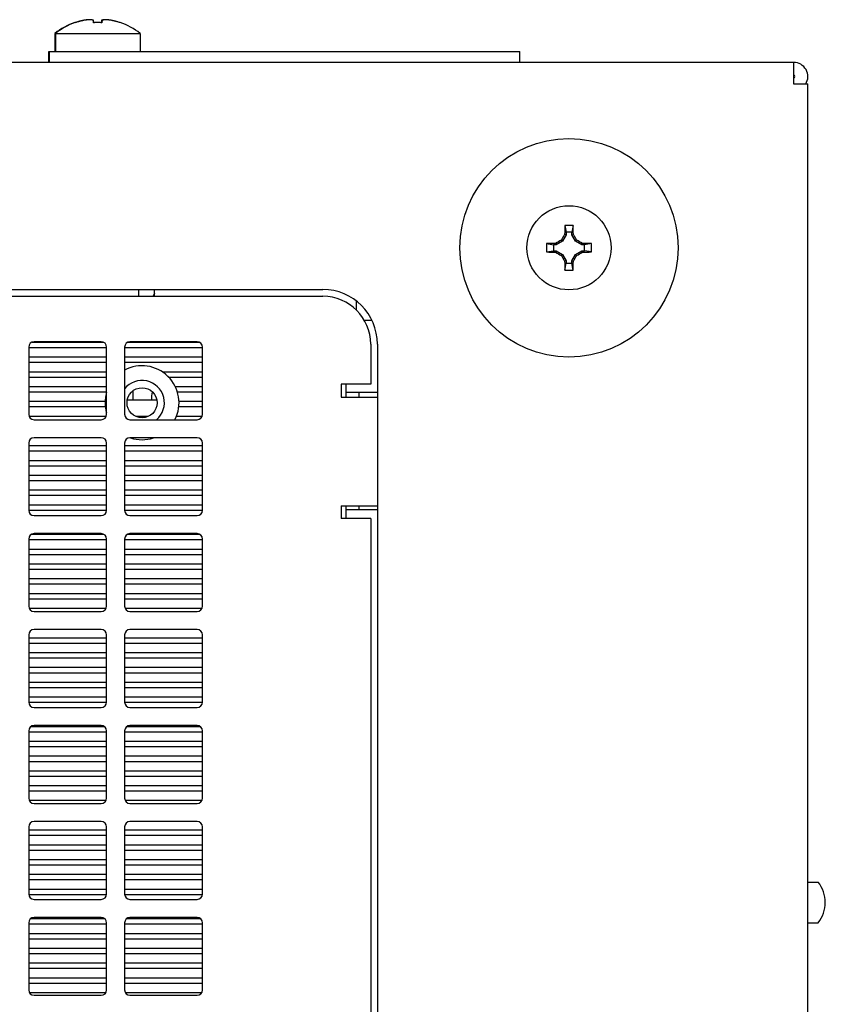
# Model space of a CAD drawing. Header units: inches. Extents: x 0 to 34, y 0 to 22.
# Tile 26 of 116: x 17.5 to 19, y 5 to 6.8. Entities that reach past the tile are written whole.
import ezdxf

# ---------------------------------------------------------------- set-up
doc = ezdxf.new("R2010")
doc.units = ezdxf.units.IN
doc.header["$LTSCALE"] = 1.87
doc.header["$MEASUREMENT"] = 0
doc.layers.get('0').update_dxf_attribs({"linetype": 'CONTINUOUS'})
doc.layers.add('02___PRT_ALL_AXES', color=7, linetype='CONTINUOUS')
doc.layers.add('3_ALL_AXES', color=7, linetype='CONTINUOUS')

msp = doc.modelspace()

# ---------------------------------------------------------------- linework, layer by layer
at = {"color": 7, "linetype": 'CONTINUOUS'}
for p, q in [((17.6235, 6.8344), (17.6234, 6.8346)), ((17.6244, 6.8344), (17.6243, 6.8346)), ((17.6583, 6.8344), (17.6579, 6.8389)), ((17.6733, 6.8389), (17.6729, 6.8344)), ((17.6742, 6.8389), (17.6738, 6.8344)), ((17.7077, 6.8346), (17.7076, 6.8344)), ((17.5864, 6.8145), (17.5864, 6.7806)), ((17.5864, 6.8145), (17.7448, 6.8145)), ((17.5873, 6.8145), (17.5873, 6.7806)), ((17.7448, 6.8145), (17.7448, 6.7806)), ((17.5749, 6.7606), (17.5749, 6.7806)), ((17.5749, 6.7806), (18.4513, 6.7806)), ((17.5763, 6.7606), (17.5763, 6.7806)), ((18.4513, 6.7606), (18.4513, 6.7806)), ((18.5353, 6.4572), (18.5375, 6.4444)), ((18.5508, 6.4572), (18.5486, 6.4444)), ((18.5375, 6.4397), (18.5307, 6.4279)), ((18.5375, 6.4397), (18.5349, 6.4404)), ((18.5375, 6.4444), (18.5375, 6.4397)), ((18.5486, 6.4444), (18.5375, 6.4444)), ((18.5486, 6.4397), (18.5486, 6.4444)), ((18.5486, 6.4397), (18.5512, 6.4404)), ((18.5554, 6.4279), (18.5486, 6.4397)), ((18.5014, 6.4233), (18.5143, 6.4211)), ((18.5143, 6.4211), (18.5143, 6.41)), ((18.5189, 6.4211), (18.5143, 6.4211)), ((18.5189, 6.4211), (18.5182, 6.4237)), ((18.5307, 6.4279), (18.5189, 6.4211)), ((18.5287, 6.4299), (18.5307, 6.4279)), ((18.5573, 6.4299), (18.5554, 6.4279)), ((18.5672, 6.4211), (18.5554, 6.4279)), ((18.5672, 6.4211), (18.5679, 6.4237)), ((18.5718, 6.4211), (18.5672, 6.4211)), ((18.5846, 6.4233), (18.5718, 6.4211)), ((18.5718, 6.41), (18.5718, 6.4211)), ((18.5014, 6.4078), (18.5143, 6.41)), ((18.5143, 6.41), (18.5189, 6.41)), ((18.5189, 6.41), (18.5182, 6.4074)), ((18.5189, 6.41), (18.5307, 6.4032)), ((18.5287, 6.4013), (18.5307, 6.4032)), ((18.5307, 6.4032), (18.5375, 6.3914)), ((18.5486, 6.3914), (18.5554, 6.4032)), ((18.5554, 6.4032), (18.5672, 6.41)), ((18.5573, 6.4013), (18.5554, 6.4032)), ((18.5672, 6.41), (18.5718, 6.41)), ((18.5672, 6.41), (18.5679, 6.4074)), ((18.5846, 6.4078), (18.5718, 6.41)), ((18.5375, 6.3914), (18.5349, 6.3907)), ((18.5353, 6.374), (18.5375, 6.3868)), ((18.5375, 6.3914), (18.5375, 6.3868)), ((18.5375, 6.3868), (18.5486, 6.3868)), ((18.5486, 6.3868), (18.5486, 6.3914)), ((18.5486, 6.3914), (18.5512, 6.3907)), ((18.5508, 6.374), (18.5486, 6.3868)), ((15.568, 6.3253), (18.085, 6.3253)), ((17.7719, 6.3309), (17.7689, 6.3253)), ((17.5375, 6.2308), (17.5375, 6.1058)), ((17.5375, 6.2301), (17.6825, 6.2301)), ((17.5438, 6.2401), (17.6763, 6.2401)), ((17.6725, 6.2408), (17.5475, 6.2408)), ((17.6825, 6.1058), (17.6825, 6.2308)), ((17.716, 6.2308), (17.716, 6.1058)), ((17.716, 6.2301), (17.861, 6.2301)), ((17.7223, 6.2401), (17.8548, 6.2401)), ((17.851, 6.2408), (17.726, 6.2408)), ((17.861, 6.1058), (17.861, 6.2308)), ((18.174, 6.2363), (18.174, 6.1618)), ((17.5375, 6.2126), (17.6825, 6.2126)), ((17.716, 6.2126), (17.861, 6.2126)), ((17.5375, 6.2026), (17.6825, 6.2026)), ((17.716, 6.2026), (17.861, 6.2026)), ((17.5375, 6.1851), (17.6825, 6.1851)), ((17.5375, 6.1751), (17.6825, 6.1751)), ((17.7858, 6.1851), (17.861, 6.1851)), ((17.798, 6.1751), (17.861, 6.1751)), ((17.5375, 6.1576), (17.6825, 6.1576)), ((17.8103, 6.1576), (17.861, 6.1576)), ((18.119, 6.1618), (18.119, 6.1378)), ((18.174, 6.1618), (18.119, 6.1618)), ((17.5375, 6.1476), (17.6828, 6.1476)), ((17.7319, 6.1326), (17.7319, 6.1497)), ((17.8142, 6.1476), (17.861, 6.1476)), ((18.119, 6.1378), (18.1865, 6.1378)), ((18.1519, 6.1473), (18.1519, 6.1378)), ((17.5375, 6.1301), (17.6798, 6.1301)), ((17.5375, 6.1201), (17.6802, 6.1201)), ((17.7211, 6.1326), (17.776, 6.1326)), ((17.8169, 6.1201), (17.861, 6.1201)), ((17.8172, 6.1301), (17.861, 6.1301)), ((17.5382, 6.1026), (17.6819, 6.1026)), ((17.7595, 6.1016), (17.7376, 6.1016)), ((17.8127, 6.1026), (17.8604, 6.1026)), ((17.5475, 6.0958), (17.6725, 6.0958)), ((17.726, 6.0958), (17.851, 6.0958)), ((17.5375, 6.0523), (17.5375, 5.9273)), ((17.5375, 6.0476), (17.6825, 6.0476)), ((17.6725, 6.0623), (17.5475, 6.0623)), ((17.6825, 5.9273), (17.6825, 6.0523)), ((17.716, 6.0523), (17.716, 5.9273)), ((17.716, 6.0476), (17.861, 6.0476)), ((17.851, 6.0623), (17.726, 6.0623)), ((17.861, 5.9273), (17.861, 6.0523)), ((17.5375, 6.0376), (17.6825, 6.0376)), ((17.716, 6.0376), (17.861, 6.0376)), ((17.5375, 6.0201), (17.6825, 6.0201)), ((17.5375, 6.0101), (17.6825, 6.0101)), ((17.716, 6.0201), (17.861, 6.0201)), ((17.716, 6.0101), (17.861, 6.0101)), ((17.5375, 5.9926), (17.6825, 5.9926)), ((17.716, 5.9926), (17.861, 5.9926)), ((17.5375, 5.9826), (17.6825, 5.9826)), ((17.716, 5.9826), (17.861, 5.9826)), ((17.5375, 5.9651), (17.6825, 5.9651)), ((17.5375, 5.9551), (17.6825, 5.9551)), ((17.716, 5.9651), (17.861, 5.9651)), ((17.716, 5.9551), (17.861, 5.9551)), ((17.5375, 5.9376), (17.6825, 5.9376)), ((17.716, 5.9376), (17.861, 5.9376)), ((18.119, 5.9358), (18.119, 5.9118)), ((18.119, 5.9358), (18.1865, 5.9358)), ((18.1519, 5.9358), (18.1519, 5.9286)), ((17.5375, 5.9276), (17.6825, 5.9276)), ((17.5475, 5.9173), (17.6725, 5.9173)), ((17.716, 5.9276), (17.861, 5.9276)), ((17.726, 5.9173), (17.851, 5.9173)), ((18.174, 5.9118), (18.119, 5.9118)), ((18.174, 5.9118), (18.174, 4.3118)), ((17.543, 5.8826), (17.6771, 5.8826)), ((17.6725, 5.8838), (17.5475, 5.8838)), ((17.7215, 5.8826), (17.8556, 5.8826)), ((17.851, 5.8838), (17.726, 5.8838)), ((17.5375, 5.8738), (17.5375, 5.7488)), ((17.5375, 5.8726), (17.6825, 5.8726)), ((17.6825, 5.7488), (17.6825, 5.8738)), ((17.716, 5.8738), (17.716, 5.7488)), ((17.716, 5.8726), (17.861, 5.8726)), ((17.861, 5.7488), (17.861, 5.8738)), ((17.5375, 5.8551), (17.6825, 5.8551)), ((17.5375, 5.8451), (17.6825, 5.8451)), ((17.716, 5.8551), (17.861, 5.8551)), ((17.716, 5.8451), (17.861, 5.8451)), ((17.5375, 5.8276), (17.6825, 5.8276)), ((17.716, 5.8276), (17.861, 5.8276)), ((17.5375, 5.8176), (17.6825, 5.8176)), ((17.716, 5.8176), (17.861, 5.8176)), ((17.5375, 5.8001), (17.6825, 5.8001)), ((17.5375, 5.7901), (17.6825, 5.7901)), ((17.716, 5.8001), (17.861, 5.8001)), ((17.716, 5.7901), (17.861, 5.7901)), ((17.5375, 5.7726), (17.6825, 5.7726)), ((17.716, 5.7726), (17.861, 5.7726)), ((17.5375, 5.7626), (17.6825, 5.7626)), ((17.716, 5.7626), (17.861, 5.7626)), ((17.5383, 5.7451), (17.6818, 5.7451)), ((17.5475, 5.7388), (17.6725, 5.7388)), ((17.7168, 5.7451), (17.8603, 5.7451)), ((17.726, 5.7388), (17.851, 5.7388)), ((17.6725, 5.7053), (17.5475, 5.7053)), ((17.851, 5.7053), (17.726, 5.7053)), ((17.5375, 5.6953), (17.5375, 5.5703)), ((17.5375, 5.6901), (17.6825, 5.6901)), ((17.5375, 5.6801), (17.6825, 5.6801)), ((17.6825, 5.5703), (17.6825, 5.6953)), ((17.716, 5.6953), (17.716, 5.5703)), ((17.716, 5.6901), (17.861, 5.6901)), ((17.716, 5.6801), (17.861, 5.6801)), ((17.861, 5.5703), (17.861, 5.6953)), ((17.5375, 5.6626), (17.6825, 5.6626)), ((17.716, 5.6626), (17.861, 5.6626)), ((17.5375, 5.6526), (17.6825, 5.6526)), ((17.716, 5.6526), (17.861, 5.6526)), ((17.5375, 5.6351), (17.6825, 5.6351)), ((17.5375, 5.6251), (17.6825, 5.6251)), ((17.716, 5.6351), (17.861, 5.6351)), ((17.716, 5.6251), (17.861, 5.6251)), ((17.5375, 5.6076), (17.6825, 5.6076)), ((17.716, 5.6076), (17.861, 5.6076)), ((17.5375, 5.5976), (17.6825, 5.5976)), ((17.716, 5.5976), (17.861, 5.5976)), ((17.5375, 5.5801), (17.6825, 5.5801)), ((17.5375, 5.5701), (17.6825, 5.5701)), ((17.716, 5.5801), (17.861, 5.5801)), ((17.716, 5.5701), (17.861, 5.5701)), ((17.5475, 5.5603), (17.6725, 5.5603)), ((17.726, 5.5603), (17.851, 5.5603)), ((17.5375, 5.5168), (17.5375, 5.3918)), ((17.5375, 5.5151), (17.6825, 5.5151)), ((17.5422, 5.5251), (17.6778, 5.5251)), ((17.6725, 5.5268), (17.5475, 5.5268)), ((17.6825, 5.3918), (17.6825, 5.5168)), ((17.716, 5.5168), (17.716, 5.3918)), ((17.716, 5.5151), (17.861, 5.5151)), ((17.7207, 5.5251), (17.8563, 5.5251)), ((17.851, 5.5268), (17.726, 5.5268)), ((17.861, 5.3918), (17.861, 5.5168)), ((17.5375, 5.4976), (17.6825, 5.4976)), ((17.716, 5.4976), (17.861, 5.4976)), ((17.5375, 5.4876), (17.6825, 5.4876)), ((17.716, 5.4876), (17.861, 5.4876)), ((17.5375, 5.4701), (17.6825, 5.4701)), ((17.5375, 5.4601), (17.6825, 5.4601)), ((17.716, 5.4701), (17.861, 5.4701)), ((17.716, 5.4601), (17.861, 5.4601)), ((17.5375, 5.4426), (17.6825, 5.4426)), ((17.716, 5.4426), (17.861, 5.4426)), ((17.5375, 5.4326), (17.6825, 5.4326)), ((17.716, 5.4326), (17.861, 5.4326)), ((17.5375, 5.4151), (17.6825, 5.4151)), ((17.5375, 5.4051), (17.6825, 5.4051)), ((17.716, 5.4151), (17.861, 5.4151)), ((17.716, 5.4051), (17.861, 5.4051)), ((17.5386, 5.3876), (17.6815, 5.3876)), ((17.7171, 5.3876), (17.86, 5.3876)), ((17.5475, 5.3818), (17.6725, 5.3818)), ((17.726, 5.3818), (17.851, 5.3818)), ((17.5375, 5.3383), (17.5375, 5.2133)), ((17.5375, 5.3326), (17.6825, 5.3326)), ((17.6725, 5.3483), (17.5475, 5.3483)), ((17.6825, 5.2133), (17.6825, 5.3383)), ((17.716, 5.3383), (17.716, 5.2133)), ((17.716, 5.3326), (17.861, 5.3326)), ((17.851, 5.3483), (17.726, 5.3483)), ((17.861, 5.2133), (17.861, 5.3383)), ((17.5375, 5.3226), (17.6825, 5.3226)), ((17.716, 5.3226), (17.861, 5.3226)), ((17.5375, 5.3051), (17.6825, 5.3051)), ((17.5375, 5.2951), (17.6825, 5.2951)), ((17.716, 5.3051), (17.861, 5.3051)), ((17.716, 5.2951), (17.861, 5.2951)), ((17.5375, 5.2776), (17.6825, 5.2776)), ((17.716, 5.2776), (17.861, 5.2776)), ((17.5375, 5.2676), (17.6825, 5.2676)), ((17.716, 5.2676), (17.861, 5.2676)), ((17.5375, 5.2501), (17.6825, 5.2501)), ((17.5375, 5.2401), (17.6825, 5.2401)), ((17.716, 5.2501), (17.861, 5.2501)), ((17.716, 5.2401), (17.861, 5.2401)), ((17.5375, 5.2226), (17.6825, 5.2226)), ((17.716, 5.2226), (17.861, 5.2226)), ((17.5375, 5.2126), (17.6825, 5.2126)), ((17.5475, 5.2033), (17.6725, 5.2033)), ((17.716, 5.2126), (17.861, 5.2126)), ((17.726, 5.2033), (17.851, 5.2033)), ((17.5415, 5.1676), (17.6786, 5.1676)), ((17.6725, 5.1698), (17.5475, 5.1698)), ((17.72, 5.1676), (17.8571, 5.1676)), ((17.851, 5.1698), (17.726, 5.1698)), ((17.5375, 5.1598), (17.5375, 5.0348)), ((17.5375, 5.1576), (17.6825, 5.1576)), ((17.6825, 5.0348), (17.6825, 5.1598)), ((17.716, 5.1598), (17.716, 5.0348)), ((17.716, 5.1576), (17.861, 5.1576)), ((17.861, 5.0348), (17.861, 5.1598)), ((17.5375, 5.1401), (17.6825, 5.1401)), ((17.5375, 5.1301), (17.6825, 5.1301)), ((17.716, 5.1401), (17.861, 5.1401)), ((17.716, 5.1301), (17.861, 5.1301)), ((17.5375, 5.1126), (17.6825, 5.1126)), ((17.716, 5.1126), (17.861, 5.1126)), ((17.5375, 5.1026), (17.6825, 5.1026)), ((17.716, 5.1026), (17.861, 5.1026)), ((17.5375, 5.0851), (17.6825, 5.0851)), ((17.5375, 5.0751), (17.6825, 5.0751)), ((17.716, 5.0851), (17.861, 5.0851)), ((17.716, 5.0751), (17.861, 5.0751)), ((17.5375, 5.0576), (17.6825, 5.0576)), ((17.716, 5.0576), (17.861, 5.0576)), ((17.5375, 5.0476), (17.6825, 5.0476)), ((17.716, 5.0476), (17.861, 5.0476)), ((17.5389, 5.0301), (17.6811, 5.0301)), ((17.5475, 5.0248), (17.6725, 5.0248)), ((17.7174, 5.0301), (17.8596, 5.0301)), ((17.726, 5.0248), (17.851, 5.0248))]:
    msp.add_line(p, q, dxfattribs=at)
at = {"color": 3, "linetype": 'CONTINUOUS'}
for p, q in [((18.961, 6.7606), (15.075, 6.7606)), ((18.961, 6.7606), (18.961, 6.7206)), ((18.961, 6.7206), (18.9875, 6.7206)), ((18.9875, 1.7406), (18.9875, 6.7206)), ((15.568, 6.3381), (18.085, 6.3381)), ((17.7419, 6.3381), (17.7419, 6.3252)), ((17.7719, 6.3252), (17.7719, 6.3381)), ((18.1469, 6.316), (18.1469, 6.3001)), ((18.1618, 6.2812), (18.1755, 6.2812)), ((18.1865, 6.2366), (18.1865, 3.9876)), ((18.1279, 6.1618), (18.1279, 6.1378)), ((18.1279, 6.1473), (18.1865, 6.1473)), ((18.1279, 5.9358), (18.1279, 5.9118)), ((18.1279, 5.9286), (18.1865, 5.9286))]:
    msp.add_line(p, q, dxfattribs=at)
at = {"color": 7, "linetype": 'CONTINUOUS'}
msp.add_circle((17.7485, 6.1273), 0.028, dxfattribs=at)
for centre, radius, start, end in [((17.6651, 6.7137), 0.128, 109.0384, 127.9799), ((17.666, 6.7137), 0.128, 109.0384, 127.9799), ((17.6651, 6.7131), 0.1282, 108.5672, 108.9134), ((17.6651, 6.713), 0.1283, 106.3345, 108.5555), ((17.666, 6.7131), 0.1283, 106.3345, 108.9133), ((17.6651, 6.713), 0.1283, 105.323, 106.3345), ((17.666, 6.713), 0.1283, 105.323, 106.3345), ((17.6651, 6.713), 0.1283, 104.5421, 105.323), ((17.666, 6.713), 0.1283, 104.5421, 105.323), ((17.6651, 6.713), 0.1283, 103.7838, 104.5421), ((17.666, 6.713), 0.1283, 103.7838, 104.5421), ((17.6651, 6.713), 0.1283, 102.9424, 103.7838), ((17.666, 6.713), 0.1283, 102.9424, 103.7838), ((17.6651, 6.713), 0.1283, 102.3985, 102.9424), ((17.666, 6.713), 0.1283, 102.3985, 102.9424), ((17.6651, 6.713), 0.1284, 101.1546, 102.3985), ((17.666, 6.713), 0.1284, 101.1546, 102.3985), ((17.6553, 6.7451), 0.095, 98.55, 99.0754), ((17.6553, 6.745), 0.0951, 97.932, 98.55), ((17.6562, 6.745), 0.0951, 97.932, 99.0754), ((17.6553, 6.745), 0.0951, 97.4996, 97.932), ((17.6553, 6.745), 0.0951, 96.843, 97.4996), ((17.6562, 6.745), 0.0951, 97.4996, 97.932), ((17.6562, 6.745), 0.0951, 96.843, 97.4996), ((17.6553, 6.7449), 0.0952, 96.3338, 96.843), ((17.6553, 6.7449), 0.0952, 95.7922, 96.3338), ((17.6562, 6.7449), 0.0952, 96.3338, 96.843), ((17.6553, 6.7449), 0.0952, 95.2325, 95.7922), ((17.6562, 6.7449), 0.0952, 95.7922, 96.3338), ((17.6553, 6.7448), 0.0953, 94.764, 95.2325), ((17.6562, 6.7449), 0.0952, 95.2325, 95.7922), ((17.6553, 6.7447), 0.0954, 94.1196, 94.764), ((17.6562, 6.7448), 0.0953, 94.764, 95.2325), ((17.6562, 6.7447), 0.0954, 94.1196, 94.764), ((17.6553, 6.7447), 0.0954, 93.7424, 94.1196), ((17.6553, 6.7446), 0.0955, 92.7118, 93.7423), ((17.6562, 6.7447), 0.0954, 93.7424, 94.1196), ((17.6562, 6.7446), 0.0955, 92.7118, 93.7423), ((17.6482, 6.8072), 0.0329, 84.7817, 85.3479), ((17.649, 6.807), 0.0331, 83.6081, 85.3461), ((17.649, 6.8067), 0.0334, 82.9778, 83.6097), ((17.649, 6.8064), 0.0337, 81.9034, 82.9772), ((17.6489, 6.8061), 0.034, 81.1283, 81.9037), ((17.6489, 6.8058), 0.0343, 80.2062, 81.128), ((17.6488, 6.8055), 0.0346, 79.3208, 80.2062), ((17.6488, 6.8052), 0.0349, 78.4935, 79.3208), ((17.6487, 6.8048), 0.0353, 77.4351, 78.493), ((17.6486, 6.8044), 0.0357, 76.7437, 77.4357), ((17.6484, 6.8038), 0.0363, 74.9324, 76.7404), ((17.6651, 6.6925), 0.1421, 92.0837, 92.7684), ((17.666, 6.6925), 0.1421, 92.0836, 93.1233), ((17.6651, 6.6925), 0.1422, 91.5058, 92.0837), ((17.666, 6.6925), 0.1422, 91.5058, 92.0837), ((17.6651, 6.6924), 0.1422, 91.0423, 91.5058), ((17.666, 6.6924), 0.1422, 91.0423, 91.5058), ((17.6651, 6.6924), 0.1422, 90, 91.0423), ((17.666, 6.6924), 0.1422, 88.9577, 91.0423), ((17.666, 6.6924), 0.1422, 88.4942, 88.9577), ((17.666, 6.6925), 0.1422, 87.9163, 88.4942), ((17.666, 6.6925), 0.1421, 86.8767, 87.9164), ((17.6828, 6.8037), 0.0365, 103.7216, 105.066), ((17.6827, 6.8041), 0.036, 103.2561, 103.7197), ((17.6836, 6.8038), 0.0363, 103.2596, 105.0676), ((17.6826, 6.8044), 0.0357, 102.5643, 103.2563), ((17.6825, 6.8048), 0.0353, 101.507, 102.5649), ((17.6835, 6.8044), 0.0357, 102.5643, 103.2563), ((17.6824, 6.8052), 0.0349, 100.6792, 101.5065), ((17.6834, 6.8048), 0.0353, 101.507, 102.5649), ((17.6824, 6.8055), 0.0346, 99.7938, 100.6792), ((17.6833, 6.8052), 0.0349, 100.6792, 101.5065), ((17.6823, 6.8058), 0.0343, 98.872, 99.7938), ((17.6832, 6.8055), 0.0346, 99.7938, 100.6792), ((17.6823, 6.8061), 0.034, 98.0963, 98.8717), ((17.6832, 6.8058), 0.0343, 98.872, 99.7938), ((17.6822, 6.8064), 0.0337, 97.0228, 98.0966), ((17.6831, 6.8061), 0.034, 98.0963, 98.8717), ((17.6822, 6.8067), 0.0334, 96.3902, 97.0222), ((17.6831, 6.8064), 0.0337, 97.0228, 98.0966), ((17.6822, 6.807), 0.0331, 94.6539, 96.3919), ((17.6831, 6.8067), 0.0334, 96.3902, 97.0222), ((17.683, 6.807), 0.0331, 94.6539, 96.3919), ((17.6749, 6.7445), 0.0956, 86.9538, 87.2881), ((17.6758, 6.7446), 0.0955, 86.2577, 87.2882), ((17.6758, 6.7447), 0.0954, 85.8804, 86.2576), ((17.6758, 6.7447), 0.0954, 85.236, 85.8804), ((17.6758, 6.7448), 0.0953, 84.7675, 85.236), ((17.6759, 6.7449), 0.0952, 84.2078, 84.7675), ((17.6759, 6.7449), 0.0952, 83.6662, 84.2078), ((17.6759, 6.7449), 0.0952, 83.157, 83.6662), ((17.6759, 6.745), 0.0951, 82.5004, 83.157), ((17.6759, 6.745), 0.0951, 82.068, 82.5004), ((17.6759, 6.745), 0.0951, 80.9247, 82.068), ((17.666, 6.713), 0.1284, 77.6015, 78.8454), ((17.666, 6.713), 0.1283, 77.0576, 77.6015), ((17.666, 6.713), 0.1283, 76.2162, 77.0576), ((17.666, 6.713), 0.1283, 75.4579, 76.2162), ((17.666, 6.713), 0.1283, 74.677, 75.4579), ((17.6661, 6.713), 0.1283, 73.6655, 74.677), ((17.6661, 6.7131), 0.1283, 71.0867, 73.6655), ((17.666, 6.7137), 0.128, 52.0201, 70.9616), ((18.961, 6.7341), 0.0025, 270, 90), ((19.8669, 6.4175), 1.3322, 178.2933, 179.0146), ((18.543, 6.1786), 0.2787, 89.9994, 91.592), ((18.543, 6.1786), 0.2787, 88.408, 90.0006), ((17.2431, 6.4181), 1.3082, 0.9788, 1.7133), ((19.7816, 5.7006), 1.4497, 149.3131, 149.7952), ((17.3098, 5.7037), 1.4435, 30.2038, 30.688), ((18.7801, 6.4156), 0.2788, 178.4077, 181.5923), ((18.5405, 5.1157), 1.3082, 90.9788, 91.7133), ((19.2549, 5.1823), 1.4435, 120.2038, 120.688), ((17.828, 5.177), 1.4497, 59.3131, 59.7952), ((18.545, 5.0917), 1.3322, 88.2933, 89.0146), ((18.306, 6.4156), 0.2788, 358.4077, 1.5923), ((18.5411, 7.7395), 1.3322, 268.2933, 269.0146), ((19.258, 7.6541), 1.4497, 239.3131, 239.7952), ((19.7763, 7.1275), 1.4435, 210.2038, 210.688), ((17.3045, 7.1306), 1.4497, 329.3131, 329.7952), ((17.8311, 7.6488), 1.4435, 300.2038, 300.688), ((18.5455, 7.7155), 1.3082, 270.9788, 271.7133), ((19.8429, 6.4131), 1.3082, 180.9788, 181.7133), ((17.2191, 6.4137), 1.3322, 358.2933, 359.0146), ((18.543, 6.6526), 0.2787, 268.408, 270.0006), ((18.543, 6.6526), 0.2787, 269.9994, 271.592), ((18.085, 6.2363), 0.089, 0, 90), ((17.5475, 6.2308), 0.01, 90, 180), ((17.6725, 6.2308), 0.01, 0, 90), ((17.726, 6.2308), 0.01, 90, 180), ((17.851, 6.2308), 0.01, 0, 90), ((17.7485, 6.1273), 0.0688, 332.7054, 118.3436), ((17.7485, 6.1273), 0.0688, 163.9436, 195.8862), ((17.5475, 6.1058), 0.01, 180, 270), ((17.6725, 6.1058), 0.01, 270, 360), ((17.726, 6.1058), 0.01, 180, 270), ((17.851, 6.1058), 0.01, 270, 360), ((17.5475, 6.0523), 0.01, 90, 180), ((17.6725, 6.0523), 0.01, 0, 90), ((17.726, 6.0523), 0.01, 90, 180), ((17.7485, 6.1273), 0.0688, 252.0284, 287.9716), ((17.851, 6.0523), 0.01, 0, 90), ((17.5475, 5.9273), 0.01, 180, 270), ((17.6725, 5.9273), 0.01, 270, 360), ((17.726, 5.9273), 0.01, 180, 270), ((17.851, 5.9273), 0.01, 270, 360), ((17.5475, 5.8738), 0.01, 90, 180), ((17.6725, 5.8738), 0.01, 0, 90), ((17.726, 5.8738), 0.01, 90, 180), ((17.851, 5.8738), 0.01, 0, 90), ((17.5475, 5.7488), 0.01, 180, 270), ((17.6725, 5.7488), 0.01, 270, 360), ((17.726, 5.7488), 0.01, 180, 270), ((17.851, 5.7488), 0.01, 270, 360), ((17.5475, 5.6953), 0.01, 90, 180), ((17.6725, 5.6953), 0.01, 0, 90), ((17.726, 5.6953), 0.01, 90, 180), ((17.851, 5.6953), 0.01, 0, 90), ((17.5475, 5.5703), 0.01, 180, 270), ((17.6725, 5.5703), 0.01, 270, 360), ((17.726, 5.5703), 0.01, 180, 270), ((17.851, 5.5703), 0.01, 270, 360), ((17.5475, 5.5168), 0.01, 90, 180), ((17.6725, 5.5168), 0.01, 0, 90), ((17.726, 5.5168), 0.01, 90, 180), ((17.851, 5.5168), 0.01, 0, 90), ((17.5475, 5.3918), 0.01, 180, 270), ((17.6725, 5.3918), 0.01, 270, 360), ((17.726, 5.3918), 0.01, 180, 270), ((17.851, 5.3918), 0.01, 270, 360), ((17.5475, 5.3383), 0.01, 90, 180), ((17.6725, 5.3383), 0.01, 0, 90), ((17.726, 5.3383), 0.01, 90, 180), ((17.851, 5.3383), 0.01, 0, 90), ((17.5475, 5.2133), 0.01, 180, 270), ((17.6725, 5.2133), 0.01, 270, 360), ((17.726, 5.2133), 0.01, 180, 270), ((17.851, 5.2133), 0.01, 270, 360), ((17.5475, 5.1598), 0.01, 90, 180), ((17.6725, 5.1598), 0.01, 0, 90), ((17.726, 5.1598), 0.01, 90, 180), ((17.851, 5.1598), 0.01, 0, 90), ((17.5475, 5.0348), 0.01, 180, 270), ((17.6725, 5.0348), 0.01, 270, 360), ((17.726, 5.0348), 0.01, 180, 270), ((17.851, 5.0348), 0.01, 270, 360)]:
    msp.add_arc(centre, radius, start, end, dxfattribs=at)
at = {"color": 3, "linetype": 'CONTINUOUS'}
for centre, radius, start in [((18.961, 6.7341), 0.0265, 328.6647), ((18.085, 6.2366), 0.1015, 0)]:
    msp.add_arc(centre, radius, start, 90, dxfattribs=at)
at = {"color": 7, "linetype": 'CONTINUOUS'}
msp.add_open_spline([(17.6243, 6.8347), (17.6243, 6.8347), (17.6243, 6.8347), (17.6243, 6.8347)], degree=3, dxfattribs=at)
at = {"layer": '02___PRT_ALL_AXES', "color": 3, "linetype": 'CONTINUOUS'}
msp.add_arc((17.7485, 6.1273), 0.0415, 310.038, 141.9174, dxfattribs=at)
at = {"layer": '02___PRT_ALL_AXES', "color": 7, "linetype": 'CONTINUOUS'}
for centre, start, end in [((17.8034, 6.1356), 161.9128, 184.6442), ((17.7168, 6.0856), 22.0679, 25.5451)]:
    msp.add_arc(centre, 0.0375, start, end, dxfattribs=at)
at = {"layer": '3_ALL_AXES', "color": 7, "linetype": 'CONTINUOUS'}
for p, q in [((18.9875, 5.2356), (19.0065, 5.2356)), ((18.9875, 5.1596), (19.0065, 5.1596))]:
    msp.add_line(p, q, dxfattribs=at)
for radius in [0.2032, 0.0783]:
    msp.add_circle((18.543, 6.4156), radius, dxfattribs=at)
msp.add_arc((18.96, 5.1976), 0.06, 320.7035, 39.2965, dxfattribs=at)

doc.saveas('drawing.dxf')
